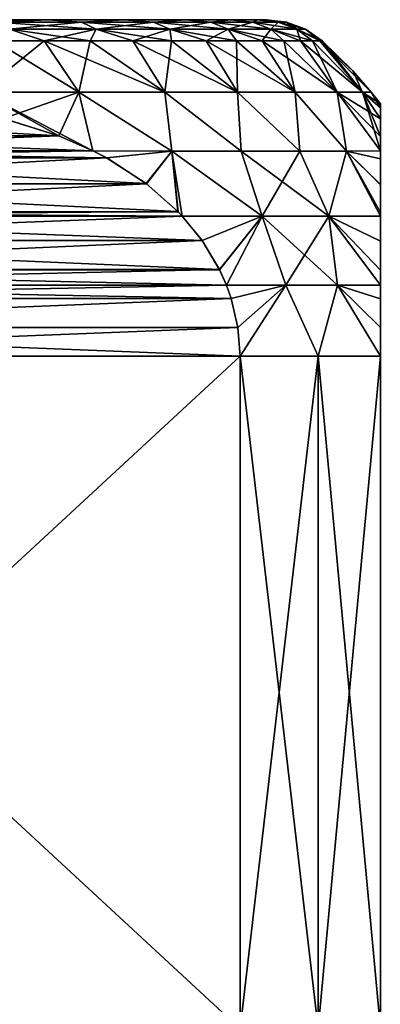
# Model space of a CAD drawing. Header units: metres. Extents: x -128 to 173, y -23 to 79.
# Tile 21 of 129: x -68.8 to -64.5, y 35.39 to 47.1. Entities that reach past the tile are written whole.
import ezdxf

# ---------------------------------------------------------------- set-up
doc = ezdxf.new("R2010")
doc.units = ezdxf.units.M
doc.layers.add('solid_ORA_153_SW0001', color=7, linetype='CONTINUOUS')

msp = doc.modelspace()

# ---------------------------------------------------------------- linework, layer by layer
at = {"layer": 'solid_ORA_153_SW0001'}
for points in [[(-87.145752, 47.099998), (-87.037407, 47.099998, 1.514952), (-65.854248, 47.099998)], [(-65.962593, 47.099998, -1.514952), (-87.145752, 47.099998), (-65.854248, 47.099998)], [(-65.962593, 47.099998, -1.514952), (-87.037407, 47.099998, -1.514957), (-87.145752, 47.099998)], [(-87.037407, 47.099998, 1.514952), (-65.962593, 47.099998, 1.514957), (-65.854248, 47.099998)], [(-87.037407, 47.099998, 1.514952), (-86.714363, 47.099998, 2.999813), (-65.962593, 47.099998, 1.514957)], [(-66.285637, 47.099998, -2.999813), (-86.714355, 47.099998, -2.999818), (-87.037407, 47.099998, -1.514957)], [(-65.962593, 47.099998, -1.514952), (-66.285637, 47.099998, -2.999813), (-87.037407, 47.099998, -1.514957)], [(-86.714363, 47.099998, 2.999813), (-66.285645, 47.099998, 2.999818), (-65.962593, 47.099998, 1.514957)], [(-86.714363, 47.099998, 2.999813), (-86.183296, 47.099998, 4.423322), (-66.285645, 47.099998, 2.999818)], [(-66.816704, 47.099998, -4.423322), (-86.183296, 47.099998, -4.423328), (-86.714355, 47.099998, -2.999818)], [(-66.285637, 47.099998, -2.999813), (-66.816704, 47.099998, -4.423322), (-86.714355, 47.099998, -2.999818)], [(-86.183296, 47.099998, 4.423322), (-66.816704, 47.099998, 4.423328), (-66.285645, 47.099998, 2.999818)], [(-86.183296, 47.099998, 4.423322), (-85.455185, 47.099998, 5.756449), (-66.816704, 47.099998, 4.423328)], [(-67.544815, 47.099998, -5.756449), (-85.455177, 47.099998, -5.756455), (-86.183296, 47.099998, -4.423328)], [(-66.816704, 47.099998, -4.423322), (-67.544815, 47.099998, -5.756449), (-86.183296, 47.099998, -4.423328)], [(-85.455185, 47.099998, 5.756449), (-67.544823, 47.099998, 5.756455), (-66.816704, 47.099998, 4.423328)], [(-85.455185, 47.099998, 5.756449), (-84.544876, 47.099998, 6.972226), (-67.544823, 47.099998, 5.756455)], [(-68.455124, 47.099998, -6.972226), (-84.544876, 47.099998, -6.972232), (-85.455177, 47.099998, -5.756455)], [(-67.544815, 47.099998, -5.756449), (-68.455124, 47.099998, -6.972226), (-85.455177, 47.099998, -5.756455)], [(-84.544876, 47.099998, 6.972226), (-68.455124, 47.099998, 6.972232), (-67.544823, 47.099998, 5.756455)], [(-84.544876, 47.099998, 6.972226), (-83.470894, 47.099998, 8.04603), (-68.455124, 47.099998, 6.972232)], [(-68.455124, 47.099998, -6.972226), (-69.529106, 47.099998, -8.04603), (-84.544876, 47.099998, -6.972232)], [(-83.470894, 47.099998, 8.04603), (-69.529106, 47.099998, 8.046035), (-68.455124, 47.099998, 6.972232)], [(-69.071022, 47.071178, 7.954495), (-68.455124, 47.099998, 6.972232), (-69.529106, 47.099998, 8.046035)], [(-69.071022, 47.071178, -7.954495), (-69.529106, 47.099998, -8.04603), (-68.455124, 47.099998, -6.972226)], [(-68.057076, 47.071178, 6.868827), (-68.455124, 47.099998, 6.972232), (-69.071022, 47.071178, 7.954495)], [(-69.071022, 47.071178, -7.954495), (-68.455124, 47.099998, -6.972226), (-68.057076, 47.071178, -6.868827)], [(-68.057076, 47.071178, 6.868827), (-67.544823, 47.099998, 5.756455), (-68.455124, 47.099998, 6.972232)], [(-68.057076, 47.071178, -6.868827), (-68.455124, 47.099998, -6.972226), (-67.544815, 47.099998, -5.756449)], [(-67.200409, 47.071178, 5.655206), (-67.544823, 47.099998, 5.756455), (-68.057076, 47.071178, 6.868827)], [(-68.057076, 47.071178, -6.868827), (-67.544815, 47.099998, -5.756449), (-67.200409, 47.071178, -5.655206)], [(-67.200409, 47.071178, 5.655206), (-66.816704, 47.099998, 4.423328), (-67.544823, 47.099998, 5.756455)], [(-67.200409, 47.071178, -5.655206), (-67.544815, 47.099998, -5.756449), (-66.816704, 47.099998, -4.423322)], [(-66.516975, 47.071178, 4.336239), (-66.816704, 47.099998, 4.423328), (-67.200409, 47.071178, 5.655206)], [(-67.200409, 47.071178, -5.655206), (-66.816704, 47.099998, -4.423322), (-66.516975, 47.071178, -4.336239)], [(-66.516975, 47.071178, 4.336239), (-66.285645, 47.099998, 2.999818), (-66.816704, 47.099998, 4.423328)], [(-66.516975, 47.071178, -4.336239), (-66.816704, 47.099998, -4.423322), (-66.285637, 47.099998, -2.999813)], [(-66.019508, 47.071178, 2.936496), (-66.285645, 47.099998, 2.999818), (-66.516975, 47.071178, 4.336239)], [(-66.516975, 47.071178, -4.336239), (-66.285637, 47.099998, -2.999813), (-66.019508, 47.071178, -2.936496)], [(-66.019508, 47.071178, 2.936496), (-65.962593, 47.099998, 1.514957), (-66.285645, 47.099998, 2.999818)], [(-66.019508, 47.071178, -2.936496), (-66.285637, 47.099998, -2.999813), (-65.962593, 47.099998, -1.514952)], [(-65.71727, 47.071178, 1.482052), (-65.962593, 47.099998, 1.514957), (-66.019508, 47.071178, 2.936496)], [(-66.019508, 47.071178, -2.936496), (-65.962593, 47.099998, -1.514952), (-65.71727, 47.071178, -1.482052)], [(-65.615898, 47.071178), (-65.854248, 47.099998), (-65.962593, 47.099998, 1.514957)], [(-65.71727, 47.071178, -1.482052), (-65.962593, 47.099998, -1.514952), (-65.854248, 47.099998)], [(-65.71727, 47.071178, 1.482052), (-65.615898, 47.071178), (-65.962593, 47.099998, 1.514957)], [(-65.71727, 47.071178, -1.482052), (-65.854248, 47.099998), (-65.615898, 47.071178)], [(-68.917419, 46.986153, -8.118964), (-68.504616, 46.849998, -7.995397), (-69.095375, 46.849998, -8.54541)], [(-68.917419, 46.986153, 8.118964), (-69.095375, 46.849998, 8.54541), (-68.504616, 46.849998, 7.995397)], [(-69.071022, 47.071178, -7.954495), (-68.057076, 47.071178, -6.868827), (-68.917419, 46.986153, -8.118964)], [(-69.071022, 47.071178, 7.954495), (-68.917419, 46.986153, 8.118964), (-67.882507, 46.986153, 7.010849)], [(-68.057076, 47.071178, 6.868827), (-69.071022, 47.071178, 7.954495), (-67.882507, 46.986153, 7.010849)], [(-68.057076, 47.071178, -6.868827), (-67.882507, 46.986153, -7.010849), (-68.917419, 46.986153, -8.118964)], [(-68.917419, 46.986153, -8.118964), (-67.882507, 46.986153, -7.010849), (-68.504616, 46.849998, -7.995397)], [(-68.917419, 46.986153, 8.118964), (-68.504616, 46.849998, 7.995397), (-67.954597, 46.849998, 7.404637)], [(-67.882507, 46.986153, 7.010849), (-68.917419, 46.986153, 8.118964), (-67.954597, 46.849998, 7.404637)], [(-67.882507, 46.986153, -7.010849), (-67.954597, 46.849998, -7.404637), (-68.504616, 46.849998, -7.995397)], [(-68.057076, 47.071178, -6.868827), (-67.200409, 47.071178, -5.655206), (-67.882507, 46.986153, -7.010849)], [(-68.057076, 47.071178, 6.868827), (-67.882507, 46.986153, 7.010849), (-67.008133, 46.986153, 5.772134)], [(-67.200409, 47.071178, 5.655206), (-68.057076, 47.071178, 6.868827), (-67.008133, 46.986153, 5.772134)], [(-67.882507, 46.986153, -7.010849), (-67.448128, 46.849998, -6.776145), (-67.954597, 46.849998, -7.404637)], [(-67.882507, 46.986153, 7.010849), (-67.954597, 46.849998, 7.404637), (-67.448128, 46.849998, 6.776145)], [(-67.200409, 47.071178, -5.655206), (-67.008133, 46.986153, -5.772134), (-67.882507, 46.986153, -7.010849)], [(-67.882507, 46.986153, -7.010849), (-67.008133, 46.986153, -5.772134), (-67.448128, 46.849998, -6.776145)], [(-67.882507, 46.986153, 7.010849), (-67.448128, 46.849998, 6.776145), (-66.987785, 46.849998, 6.113125)], [(-67.008133, 46.986153, 5.772134), (-67.882507, 46.986153, 7.010849), (-66.987785, 46.849998, 6.113125)], [(-67.008133, 46.986153, -5.772134), (-66.987785, 46.849998, -6.113125), (-67.448128, 46.849998, -6.776145)], [(-67.200409, 47.071178, -5.655206), (-66.516975, 47.071178, -4.336239), (-67.008133, 46.986153, -5.772134)], [(-67.200409, 47.071178, 5.655206), (-67.008133, 46.986153, 5.772134), (-66.310562, 46.986153, 4.425896)], [(-66.516975, 47.071178, 4.336239), (-67.200409, 47.071178, 5.655206), (-66.310562, 46.986153, 4.425896)], [(-66.516975, 47.071178, -4.336239), (-66.310562, 46.986153, -4.425896), (-67.008133, 46.986153, -5.772134)], [(-67.008133, 46.986153, -5.772134), (-66.575912, 46.849998, -5.418954), (-66.987785, 46.849998, -6.113125)], [(-67.008133, 46.986153, -5.772134), (-66.310562, 46.986153, -4.425896), (-66.575912, 46.849998, -5.418954)], [(-67.008133, 46.986153, 5.772134), (-66.987785, 46.849998, 6.113125), (-66.575912, 46.849998, 5.418954)], [(-67.008133, 46.986153, 5.772134), (-66.575912, 46.849998, 5.418954), (-66.214615, 46.849998, 4.697171)], [(-66.310562, 46.986153, 4.425896), (-67.008133, 46.986153, 5.772134), (-66.214615, 46.849998, 4.697171)], [(-66.310562, 46.986153, -4.425896), (-66.214615, 46.849998, -4.697171), (-66.575912, 46.849998, -5.418954)], [(-66.516975, 47.071178, -4.336239), (-66.019508, 47.071178, -2.936496), (-66.310562, 46.986153, -4.425896)], [(-66.516975, 47.071178, 4.336239), (-66.310562, 46.986153, 4.425896), (-65.802811, 46.986153, 2.997212)], [(-66.019508, 47.071178, 2.936496), (-66.516975, 47.071178, 4.336239), (-65.802811, 46.986153, 2.997212)], [(-66.019508, 47.071178, -2.936496), (-65.802811, 46.986153, -2.997212), (-66.310562, 46.986153, -4.425896)], [(-66.310562, 46.986153, -4.425896), (-65.905731, 46.849998, -3.951453), (-66.214615, 46.849998, -4.697171)], [(-66.310562, 46.986153, -4.425896), (-65.802811, 46.986153, -2.997212), (-65.905731, 46.849998, -3.951453)], [(-66.310562, 46.986153, 4.425896), (-66.214615, 46.849998, 4.697171), (-65.905731, 46.849998, 3.951453)], [(-66.310562, 46.986153, 4.425896), (-65.905731, 46.849998, 3.951453), (-65.650833, 46.849998, 3.185599)], [(-65.802811, 46.986153, 2.997212), (-66.310562, 46.986153, 4.425896), (-65.650833, 46.849998, 3.185599)], [(-66.019508, 47.071178, -2.936496), (-65.71727, 47.071178, -1.482052), (-65.802811, 46.986153, -2.997212)], [(-66.019508, 47.071178, 2.936496), (-65.802811, 46.986153, 2.997212), (-65.494324, 46.986153, 1.512695)], [(-65.71727, 47.071178, 1.482052), (-66.019508, 47.071178, 2.936496), (-65.494324, 46.986153, 1.512695)], [(-65.802811, 46.986153, -2.997212), (-65.650833, 46.849998, -3.185599), (-65.905731, 46.849998, -3.951453)], [(-65.71727, 47.071178, -1.482052), (-65.494324, 46.986153, -1.512695), (-65.802811, 46.986153, -2.997212)], [(-65.802811, 46.986153, -2.997212), (-65.451218, 46.849998, -2.403512), (-65.650833, 46.849998, -3.185599)], [(-65.802811, 46.986153, -2.997212), (-65.494324, 46.986153, -1.512695), (-65.451218, 46.849998, -2.403512)], [(-65.802811, 46.986153, 2.997212), (-65.650833, 46.849998, 3.185599), (-65.451218, 46.849998, 2.403512)], [(-65.802811, 46.986153, 2.997212), (-65.451218, 46.849998, 2.403512), (-65.307899, 46.849998, 1.609175)], [(-65.494324, 46.986153, 1.512695), (-65.802811, 46.986153, 2.997212), (-65.307899, 46.849998, 1.609175)], [(-65.71727, 47.071178, 1.482052), (-65.390854, 46.986153), (-65.615898, 47.071178)], [(-65.71727, 47.071178, 1.482052), (-65.494324, 46.986153, 1.512695), (-65.390854, 46.986153)], [(-65.71727, 47.071178, -1.482052), (-65.615898, 47.071178), (-65.494324, 46.986153, -1.512695)], [(-65.615898, 47.071178), (-65.390854, 46.986153), (-65.494324, 46.986153, -1.512695)], [(-65.494324, 46.986153, 1.512695), (-65.221619, 46.849998, 0.80664), (-65.19281, 46.849998)], [(-65.494324, 46.986153, 1.512695), (-65.19281, 46.849998), (-65.390854, 46.986153)], [(-65.494324, 46.986153, -1.512695), (-65.221619, 46.849998, -0.806639), (-65.307899, 46.849998, -1.609175)], [(-65.494324, 46.986153, -1.512695), (-65.390854, 46.986153), (-65.221619, 46.849998, -0.806639)], [(-65.494324, 46.986153, -1.512695), (-65.307899, 46.849998, -1.609175), (-65.451218, 46.849998, -2.403512)], [(-65.494324, 46.986153, 1.512695), (-65.307899, 46.849998, 1.609175), (-65.221619, 46.849998, 0.80664)], [(-65.390854, 46.986153), (-65.19281, 46.849998), (-65.221619, 46.849998, -0.806639)], [(-68.504616, 46.849998, -7.995397), (-68.091698, 46.239914, -8.408303), (-69.261139, 46.239914, -9.433872)], [(-69.095375, 46.849998, -8.54541), (-68.504616, 46.849998, -7.995397), (-69.261139, 46.239914, -9.433872)], [(-69.095375, 46.849998, 8.54541), (-69.261139, 46.239914, 9.433872), (-68.091698, 46.239914, 8.408303)], [(-68.504616, 46.849998, 7.995397), (-69.095375, 46.849998, 8.54541), (-68.091698, 46.239914, 8.408303)], [(-68.504616, 46.849998, -7.995397), (-67.954597, 46.849998, -7.404637), (-68.091698, 46.239914, -8.408303)], [(-68.504616, 46.849998, 7.995397), (-68.091698, 46.239914, 8.408303), (-67.066124, 46.239914, 7.238865)], [(-67.954597, 46.849998, 7.404637), (-68.504616, 46.849998, 7.995397), (-67.066124, 46.239914, 7.238865)], [(-67.954597, 46.849998, -7.404637), (-67.066124, 46.239914, -7.238865), (-68.091698, 46.239914, -8.408303)], [(-67.954597, 46.849998, -7.404637), (-67.448128, 46.849998, -6.776145), (-67.066124, 46.239914, -7.238865)], [(-67.448128, 46.849998, 6.776145), (-67.954597, 46.849998, 7.404637), (-67.066124, 46.239914, 7.238865)], [(-67.448128, 46.849998, -6.776145), (-66.987785, 46.849998, -6.113125), (-67.066124, 46.239914, -7.238865)], [(-67.448128, 46.849998, 6.776145), (-67.066124, 46.239914, 7.238865), (-66.201973, 46.239914, 5.945568)], [(-66.987785, 46.849998, 6.113125), (-67.448128, 46.849998, 6.776145), (-66.201973, 46.239914, 5.945568)], [(-66.987785, 46.849998, -6.113125), (-66.201973, 46.239914, -5.945568), (-67.066124, 46.239914, -7.238865)], [(-66.987785, 46.849998, -6.113125), (-66.575912, 46.849998, -5.418954), (-66.201973, 46.239914, -5.945568)], [(-66.575912, 46.849998, 5.418954), (-66.987785, 46.849998, 6.113125), (-66.201973, 46.239914, 5.945568)], [(-66.575912, 46.849998, -5.418954), (-66.214615, 46.849998, -4.697171), (-66.201973, 46.239914, -5.945568)], [(-66.575912, 46.849998, 5.418954), (-66.201973, 46.239914, 5.945568), (-65.514023, 46.239914, 4.550541)], [(-66.214615, 46.849998, 4.697171), (-66.575912, 46.849998, 5.418954), (-65.514023, 46.239914, 4.550541)], [(-66.214615, 46.849998, -4.697171), (-65.514023, 46.239914, -4.550541), (-66.201973, 46.239914, -5.945568)], [(-66.214615, 46.849998, -4.697171), (-65.905731, 46.849998, -3.951453), (-65.514023, 46.239914, -4.550541)], [(-65.905731, 46.849998, 3.951453), (-66.214615, 46.849998, 4.697171), (-65.514023, 46.239914, 4.550541)], [(-65.905731, 46.849998, -3.951453), (-65.650833, 46.849998, -3.185599), (-65.514023, 46.239914, -4.550541)], [(-65.905731, 46.849998, 3.951453), (-65.514023, 46.239914, 4.550541), (-65.014046, 46.239914, 3.077652)], [(-65.650833, 46.849998, 3.185599), (-65.905731, 46.849998, 3.951453), (-65.014046, 46.239914, 3.077652)], [(-65.650833, 46.849998, -3.185599), (-65.014046, 46.239914, -3.077652), (-65.514023, 46.239914, -4.550541)], [(-65.650833, 46.849998, -3.185599), (-65.451218, 46.849998, -2.403512), (-65.014046, 46.239914, -3.077652)], [(-65.451218, 46.849998, 2.403512), (-65.650833, 46.849998, 3.185599), (-65.014046, 46.239914, 3.077652)], [(-65.451218, 46.849998, -2.403512), (-65.307899, 46.849998, -1.609175), (-65.014046, 46.239914, -3.077652)], [(-65.451218, 46.849998, 2.403512), (-65.014046, 46.239914, 3.077652), (-64.710594, 46.239914, 1.552105)], [(-65.307899, 46.849998, 1.609175), (-65.451218, 46.849998, 2.403512), (-64.710594, 46.239914, 1.552105)], [(-65.307899, 46.849998, -1.609175), (-64.710594, 46.239914, -1.552105), (-65.014046, 46.239914, -3.077652)], [(-65.307899, 46.849998, -1.609175), (-65.221619, 46.849998, -0.806639), (-64.710594, 46.239914, -1.552105)], [(-65.221619, 46.849998, 0.80664), (-65.307899, 46.849998, 1.609175), (-64.710594, 46.239914, 1.552105)], [(-65.221619, 46.849998, 0.80664), (-64.608864, 46.239914), (-64.827209, 46.492729)], [(-65.221619, 46.849998, 0.80664), (-64.710594, 46.239914, 1.552105), (-64.608864, 46.239914)], [(-65.221619, 46.849998, -0.806639), (-65.19281, 46.849998), (-64.710594, 46.239914, -1.552105)], [(-65.221619, 46.849998, 0.80664), (-64.827209, 46.492729), (-65.19281, 46.849998)], [(-64.827209, 46.492729), (-64.710594, 46.239914, -1.552105), (-65.19281, 46.849998)], [(-64.827209, 46.492729), (-64.608864, 46.239914), (-64.710594, 46.239914, -1.552105)], [(-69.261139, 46.239914, -9.433872), (-68.091698, 46.239914, -8.408303), (-68.987785, 45.923641, -9.519227)], [(-67.92347, 45.541641, 8.904746), (-68.091698, 46.239914, 8.408303), (-69.261139, 46.239914, 9.433872)], [(-68.329872, 45.719593, 9.13938), (-67.92347, 45.541641, 8.904746), (-69.261139, 46.239914, 9.433872)], [(-68.989906, 45.924156, 9.52045), (-68.329872, 45.719593, 9.13938), (-69.261139, 46.239914, 9.433872)], [(-68.091698, 46.239914, -8.408303), (-68.327576, 45.718712, -9.138053), (-68.987785, 45.923641, -9.519227)], [(-68.091698, 46.239914, -8.408303), (-67.923477, 45.541641, -8.904748), (-68.327576, 45.718712, -9.138053)], [(-68.091698, 46.239914, -8.408303), (-66.983124, 45.537292, -7.895597), (-67.923477, 45.541641, -8.904748)], [(-68.091698, 46.239914, -8.408303), (-67.066124, 46.239914, -7.238865), (-66.983124, 45.537292, -7.895597)], [(-66.98304, 45.537292, 7.895488), (-67.066124, 46.239914, 7.238865), (-68.091698, 46.239914, 8.408303)], [(-67.92347, 45.541641, 8.904746), (-66.98304, 45.537292, 7.895488), (-68.091698, 46.239914, 8.408303)], [(-67.066124, 46.239914, -7.238865), (-66.155731, 45.537292, -6.775498), (-66.983124, 45.537292, -7.895597)], [(-67.066124, 46.239914, -7.238865), (-66.201973, 46.239914, -5.945568), (-66.155731, 45.537292, -6.775498)], [(-66.15567, 45.537292, 6.775403), (-66.201973, 46.239914, 5.945568), (-67.066124, 46.239914, 7.238865)], [(-66.98304, 45.537292, 7.895488), (-66.15567, 45.537292, 6.775403), (-67.066124, 46.239914, 7.238865)], [(-66.201973, 46.239914, -5.945568), (-65.459518, 45.537292, -5.569474), (-66.155731, 45.537292, -6.775498)], [(-66.201973, 46.239914, -5.945568), (-65.514023, 46.239914, -4.550541), (-65.459518, 45.537292, -5.569474)], [(-65.45948, 45.537292, 5.569396), (-65.514023, 46.239914, 4.550541), (-66.201973, 46.239914, 5.945568)], [(-66.15567, 45.537292, 6.775403), (-65.45948, 45.537292, 5.569396), (-66.201973, 46.239914, 5.945568)], [(-65.514023, 46.239914, -4.550541), (-64.90332, 45.537292, -4.292819), (-65.459518, 45.537292, -5.569474)], [(-65.514023, 46.239914, -4.550541), (-65.014046, 46.239914, -3.077652), (-64.90332, 45.537292, -4.292819)], [(-64.903297, 45.537292, 4.29276), (-65.014046, 46.239914, 3.077652), (-65.514023, 46.239914, 4.550541)], [(-65.45948, 45.537292, 5.569396), (-64.903297, 45.537292, 4.29276), (-65.514023, 46.239914, 4.550541)], [(-65.014046, 46.239914, -3.077652), (-64.5, 45.541683, -2.974992), (-64.90332, 45.537292, -4.292819)], [(-65.014046, 46.239914, -3.077652), (-64.710594, 46.239914, -1.552105), (-64.5, 45.541683, -2.974992)], [(-64.5, 45.91964, 1.765063), (-64.710594, 46.239914, 1.552105), (-65.014046, 46.239914, 3.077652)], [(-64.5, 45.711224, 2.530869), (-64.5, 45.91964, 1.765063), (-65.014046, 46.239914, 3.077652)], [(-64.5, 45.541683, 2.974986), (-64.5, 45.711224, 2.530869), (-65.014046, 46.239914, 3.077652)], [(-64.903297, 45.537292, 4.29276), (-64.5, 45.541683, 2.974986), (-65.014046, 46.239914, 3.077652)], [(-64.710594, 46.239914, -1.552105), (-64.5, 45.711452, -2.53019), (-64.5, 45.541683, -2.974992)], [(-64.710594, 46.239914, -1.552105), (-64.5, 45.919765, -1.764467), (-64.5, 45.711452, -2.53019)], [(-64.710594, 46.239914, -1.552105), (-64.5, 46.053677, -0.908247), (-64.5, 45.919765, -1.764467)], [(-64.710594, 46.239914, -1.552105), (-64.608864, 46.239914), (-64.5, 46.053677, -0.908247)], [(-64.710594, 46.239914, 1.552105), (-64.5, 46.099998), (-64.608864, 46.239914)], [(-64.5, 46.053642, 0.908596), (-64.5, 46.099998), (-64.710594, 46.239914, 1.552105)], [(-64.5, 45.91964, 1.765063), (-64.5, 46.053642, 0.908596), (-64.710594, 46.239914, 1.552105)], [(-64.608864, 46.239914), (-64.5, 46.099998), (-64.5, 46.053677, -0.908247)], [(-64.5, 46.053642, 0.908596), (-64.5, 46.053677, -0.908247), (-64.5, 46.099998)], [(-64.5, 46.053642, 0.908596), (-64.5, 45.919765, -1.764467), (-64.5, 46.053677, -0.908247)], [(-64.5, 45.91964, 1.765063), (-64.5, 45.919765, -1.764467), (-64.5, 46.053642, 0.908596)], [(-68.327576, 45.718712, -9.138053), (-72.672081, 45.718845, -11.646356), (-68.987785, 45.923641, -9.519227)], [(-72.670952, 45.719276, 11.645703), (-68.329872, 45.719593, 9.13938), (-72.010918, 45.923958, 11.264633)], [(-72.010918, 45.923958, 11.264633), (-68.329872, 45.719593, 9.13938), (-68.989906, 45.924156, 9.52045)], [(-64.5, 45.91964, 1.765063), (-64.5, 45.711452, -2.53019), (-64.5, 45.919765, -1.764467)], [(-64.5, 45.711224, 2.530869), (-64.5, 45.711452, -2.53019), (-64.5, 45.91964, 1.765063)], [(-73.076508, 45.541649, 11.879853), (-67.92347, 45.541641, 8.904746), (-68.329872, 45.719593, 9.13938)], [(-73.076508, 45.541649, 11.879853), (-68.329872, 45.719593, 9.13938), (-72.670952, 45.719276, 11.645703)], [(-67.923477, 45.541641, -8.904748), (-73.076492, 45.541656, -11.879844), (-72.672081, 45.718845, -11.646356)], [(-67.923477, 45.541641, -8.904748), (-72.672081, 45.718845, -11.646356), (-68.327576, 45.718712, -9.138053)], [(-64.5, 45.541683, 2.974986), (-64.5, 45.541683, -2.974992), (-64.5, 45.711452, -2.53019)], [(-64.5, 45.541683, 2.974986), (-64.5, 45.711452, -2.53019), (-64.5, 45.711224, 2.530869)], [(-67.758362, 45.455173, -8.809419), (-73.714249, 45.149055, -12.248051), (-73.241295, 45.455364, -11.974991)], [(-67.285133, 45.148586, -8.5362), (-73.714249, 45.149055, -12.248051), (-67.758362, 45.455173, -8.809419)], [(-73.713669, 45.14949, 12.24772), (-67.287056, 45.150043, 8.537312), (-73.240395, 45.45586, 11.974471)], [(-67.758362, 45.455173, -8.809419), (-73.241295, 45.455364, -11.974991), (-73.076492, 45.541656, -11.879844)], [(-73.240395, 45.45586, 11.974471), (-67.92347, 45.541641, 8.904746), (-73.076508, 45.541649, 11.879853)], [(-73.240395, 45.45586, 11.974471), (-67.76046, 45.456329, 8.81063), (-67.92347, 45.541641, 8.904746)], [(-73.240395, 45.45586, 11.974471), (-67.287056, 45.150043, 8.537312), (-67.76046, 45.456329, 8.81063)], [(-67.758362, 45.455173, -8.809419), (-73.076492, 45.541656, -11.879844), (-67.923477, 45.541641, -8.904748)], [(-67.758362, 45.455173, -8.809419), (-67.923477, 45.541641, -8.904748), (-66.983124, 45.537292, -7.895597)], [(-67.76046, 45.456329, 8.81063), (-66.98304, 45.537292, 7.895488), (-67.92347, 45.541641, 8.904746)], [(-67.76046, 45.456329, 8.81063), (-67.287056, 45.150043, 8.537312), (-66.98304, 45.537292, 7.895488)], [(-67.285133, 45.148586, -8.5362), (-67.758362, 45.455173, -8.809419), (-66.983124, 45.537292, -7.895597)], [(-67.287056, 45.150043, 8.537312), (-66.909714, 44.816994, 8.31945), (-66.98304, 45.537292, 7.895488)], [(-67.285133, 45.148586, -8.5362), (-66.983124, 45.537292, -7.895597), (-66.908424, 44.815662, -8.318707)], [(-65.906715, 44.76458, -7.031931), (-66.983124, 45.537292, -7.895597), (-66.155731, 45.537292, -6.775498)], [(-66.859924, 44.764465, -8.290705), (-66.983124, 45.537292, -7.895597), (-65.906715, 44.76458, -7.031931)], [(-66.908424, 44.815662, -8.318707), (-66.983124, 45.537292, -7.895597), (-66.859924, 44.764465, -8.290705)], [(-65.906776, 44.76458, 7.032022), (-66.15567, 45.537292, 6.775403), (-66.98304, 45.537292, 7.895488)], [(-65.906776, 44.76458, 7.032022), (-66.98304, 45.537292, 7.895488), (-66.859901, 44.764446, 8.290695)], [(-66.909714, 44.816994, 8.31945), (-66.859901, 44.764446, 8.290695), (-66.98304, 45.537292, 7.895488)], [(-65.906715, 44.76458, -7.031931), (-66.155731, 45.537292, -6.775498), (-65.459518, 45.537292, -5.569474)], [(-65.114021, 44.76458, 5.659083), (-65.45948, 45.537292, 5.569396), (-66.15567, 45.537292, 6.775403)], [(-65.114021, 44.76458, 5.659083), (-66.15567, 45.537292, 6.775403), (-65.906776, 44.76458, 7.032022)], [(-65.906715, 44.76458, -7.031931), (-65.459518, 45.537292, -5.569474), (-65.113991, 44.76458, -5.659017)], [(-65.113991, 44.76458, -5.659017), (-65.459518, 45.537292, -5.569474), (-64.90332, 45.537292, -4.292819)], [(-65.114021, 44.76458, 5.659083), (-64.903297, 45.537292, 4.29276), (-65.45948, 45.537292, 5.569396)], [(-64.5, 44.764462, 4.203192), (-64.903297, 45.537292, 4.29276), (-65.114021, 44.76458, 5.659083)], [(-65.113991, 44.76458, -5.659017), (-64.90332, 45.537292, -4.292819), (-64.5, 44.764458, -4.203197)], [(-64.5, 45.445404, -3.186109), (-64.90332, 45.537292, -4.292819), (-64.5, 45.541683, -2.974992)], [(-64.5, 44.806259, -4.15767), (-64.5, 44.764458, -4.203197), (-64.90332, 45.537292, -4.292819)], [(-64.5, 45.138245, -3.727848), (-64.5, 44.806259, -4.15767), (-64.90332, 45.537292, -4.292819)], [(-64.5, 45.445404, -3.186109), (-64.5, 45.138245, -3.727848), (-64.90332, 45.537292, -4.292819)], [(-64.5, 45.445099, 3.186737), (-64.5, 45.541683, 2.974986), (-64.903297, 45.537292, 4.29276)], [(-64.5, 44.805916, 4.158053), (-64.903297, 45.537292, 4.29276), (-64.5, 44.764462, 4.203192)], [(-64.5, 45.137875, 3.728402), (-64.903297, 45.537292, 4.29276), (-64.5, 44.805916, 4.158053)], [(-64.5, 45.137875, 3.728402), (-64.5, 45.445099, 3.186737), (-64.903297, 45.537292, 4.29276)], [(-64.5, 45.445099, 3.186737), (-64.5, 45.445404, -3.186109), (-64.5, 45.541683, -2.974992)], [(-64.5, 45.445099, 3.186737), (-64.5, 45.541683, -2.974992), (-64.5, 45.541683, 2.974986)], [(-64.5, 45.445099, 3.186737), (-64.5, 45.138245, -3.727848), (-64.5, 45.445404, -3.186109)], [(-64.5, 45.137875, 3.728402), (-64.5, 45.138245, -3.727848), (-64.5, 45.445099, 3.186737)], [(-67.285133, 45.148586, -8.5362), (-74.091072, 44.816185, -12.465613), (-73.714249, 45.149055, -12.248051)], [(-67.285133, 45.148586, -8.5362), (-66.908424, 44.815662, -8.318707), (-74.091072, 44.816185, -12.465613)], [(-73.713669, 45.14949, 12.24772), (-74.090736, 44.816532, 12.465419), (-66.909714, 44.816994, 8.31945)], [(-73.713669, 45.14949, 12.24772), (-66.909714, 44.816994, 8.31945), (-67.287056, 45.150043, 8.537312)], [(-64.5, 45.137875, 3.728402), (-64.5, 44.806259, -4.15767), (-64.5, 45.138245, -3.727848)], [(-64.5, 45.137875, 3.728402), (-64.5, 44.805916, 4.158053), (-64.5, 44.806259, -4.15767)], [(-66.622505, 44.472065, -8.153633), (-74.37719, 44.472496, -12.6308), (-74.140068, 44.764473, -12.4939)], [(-74.376984, 44.472782, 12.630684), (-66.859901, 44.764446, 8.290695), (-74.140076, 44.764469, 12.493902)], [(-74.376984, 44.472782, 12.630684), (-66.623276, 44.473152, 8.154078), (-66.859901, 44.764446, 8.290695)], [(-74.140076, 44.764469, 12.493902), (-66.859901, 44.764446, 8.290695), (-66.909714, 44.816994, 8.31945)], [(-74.090736, 44.816532, 12.465419), (-74.140076, 44.764469, 12.493902), (-66.909714, 44.816994, 8.31945)], [(-66.859924, 44.764465, -8.290705), (-74.140068, 44.764473, -12.4939), (-74.091072, 44.816185, -12.465613)], [(-66.622505, 44.472065, -8.153633), (-74.140068, 44.764473, -12.4939), (-66.859924, 44.764465, -8.290705)], [(-66.908424, 44.815662, -8.318707), (-66.859924, 44.764465, -8.290705), (-74.091072, 44.816185, -12.465613)], [(-66.622505, 44.472065, -8.153633), (-66.859924, 44.764465, -8.290705), (-65.906715, 44.76458, -7.031931)], [(-65.906776, 44.76458, 7.032022), (-66.859901, 44.764446, 8.290695), (-66.623276, 44.473152, 8.154078)], [(-65.906776, 44.76458, 7.032022), (-66.623276, 44.473152, 8.154078), (-66.416168, 44.12748, 8.034506)], [(-66.622505, 44.472065, -8.153633), (-65.906715, 44.76458, -7.031931), (-66.415771, 44.126667, -8.034273)], [(-65.906776, 44.76458, 7.032022), (-66.416168, 44.12748, 8.034506), (-66.333878, 43.943451, 7.986994)], [(-65.906715, 44.76458, -7.031931), (-66.333839, 43.943348, -7.98697), (-66.415771, 44.126667, -8.034273)], [(-65.906776, 44.76458, 7.032022), (-66.333878, 43.943451, 7.986994), (-65.624504, 43.944, 6.990222)], [(-65.906715, 44.76458, -7.031931), (-65.624496, 43.944, -6.990213), (-66.333839, 43.943348, -7.98697)], [(-65.906776, 44.76458, 7.032022), (-65.624504, 43.944, 6.990222), (-65.008583, 43.944, 5.923425)], [(-65.114021, 44.76458, 5.659083), (-65.906776, 44.76458, 7.032022), (-65.008583, 43.944, 5.923425)], [(-65.906715, 44.76458, -7.031931), (-65.113991, 44.76458, -5.659017), (-65.624496, 43.944, -6.990213)], [(-65.113991, 44.76458, -5.659017), (-65.008575, 43.944, -5.923418), (-65.624496, 43.944, -6.990213)], [(-65.114021, 44.76458, 5.659083), (-65.008583, 43.944, 5.923425), (-64.5, 43.943424, 4.810633)], [(-65.114021, 44.76458, 5.659083), (-64.5, 43.943424, 4.810633), (-64.5, 44.120663, 4.719496)], [(-64.5, 44.464165, 4.483767), (-65.114021, 44.76458, 5.659083), (-64.5, 44.120663, 4.719496)], [(-64.5, 44.464165, 4.483767), (-64.5, 44.764462, 4.203192), (-65.114021, 44.76458, 5.659083)], [(-65.113991, 44.76458, -5.659017), (-64.5, 43.94339, -4.810649), (-65.008575, 43.944, -5.923418)], [(-65.113991, 44.76458, -5.659017), (-64.5, 44.120674, -4.719489), (-64.5, 43.94339, -4.810649)], [(-65.113991, 44.76458, -5.659017), (-64.5, 44.464428, -4.483553), (-64.5, 44.120674, -4.719489)], [(-65.113991, 44.76458, -5.659017), (-64.5, 44.764458, -4.203197), (-64.5, 44.464428, -4.483553)], [(-64.5, 44.764462, 4.203192), (-64.5, 44.764458, -4.203197), (-64.5, 44.806259, -4.15767)], [(-64.5, 44.805916, 4.158053), (-64.5, 44.764462, 4.203192), (-64.5, 44.806259, -4.15767)], [(-64.5, 44.464165, 4.483767), (-64.5, 44.764458, -4.203197), (-64.5, 44.764462, 4.203192)], [(-64.5, 44.464165, 4.483767), (-64.5, 44.464428, -4.483553), (-64.5, 44.764458, -4.203197)], [(-66.622505, 44.472065, -8.153633), (-74.584076, 44.12698, -12.750247), (-74.37719, 44.472496, -12.6308)], [(-66.622505, 44.472065, -8.153633), (-66.415771, 44.126667, -8.034273), (-74.584076, 44.12698, -12.750247)], [(-74.376984, 44.472782, 12.630684), (-74.583954, 44.12722, 12.750177), (-66.416168, 44.12748, 8.034506)], [(-74.376984, 44.472782, 12.630684), (-66.416168, 44.12748, 8.034506), (-66.623276, 44.473152, 8.154078)], [(-64.5, 44.120663, 4.719496), (-64.5, 44.120674, -4.719489), (-64.5, 44.464428, -4.483553)], [(-64.5, 44.464165, 4.483767), (-64.5, 44.120663, 4.719496), (-64.5, 44.464428, -4.483553)], [(-74.666138, 43.943409, 12.797626), (-66.333878, 43.943451, 7.986994), (-66.416168, 44.12748, 8.034506)], [(-74.583954, 44.12722, 12.750177), (-74.666138, 43.943409, 12.797626), (-66.416168, 44.12748, 8.034506)], [(-66.333839, 43.943348, -7.98697), (-74.666138, 43.943405, -12.797626), (-74.584076, 44.12698, -12.750247)], [(-66.415771, 44.126667, -8.034273), (-66.333839, 43.943348, -7.98697), (-74.584076, 44.12698, -12.750247)], [(-64.5, 43.943424, 4.810633), (-64.5, 43.94339, -4.810649), (-64.5, 44.120674, -4.719489)], [(-64.5, 44.120663, 4.719496), (-64.5, 43.943424, 4.810633), (-64.5, 44.120674, -4.719489)], [(-66.276428, 43.782707, -7.953826), (-74.723511, 43.782902, -12.830749), (-74.666138, 43.943405, -12.797626)], [(-74.723457, 43.78307, 12.830717), (-66.276581, 43.783184, 7.953913), (-66.333878, 43.943451, 7.986994)], [(-74.723457, 43.78307, 12.830717), (-66.333878, 43.943451, 7.986994), (-74.666138, 43.943409, 12.797626)], [(-66.276428, 43.782707, -7.953826), (-74.666138, 43.943405, -12.797626), (-66.333839, 43.943348, -7.98697)], [(-65.624504, 43.944, 6.990222), (-66.333878, 43.943451, 7.986994), (-66.276581, 43.783184, 7.953913)], [(-66.276428, 43.782707, -7.953826), (-66.333839, 43.943348, -7.98697), (-65.624496, 43.944, -6.990213)], [(-65.624504, 43.944, 6.990222), (-66.276581, 43.783184, 7.953913), (-66.196136, 43.440891, 7.907468)], [(-66.196114, 43.440758, -7.907456), (-66.276428, 43.782707, -7.953826), (-65.624496, 43.944, -6.990213)], [(-65.624504, 43.944, 6.990222), (-66.196136, 43.440891, 7.907468), (-66.169876, 43.099998, 7.892305)], [(-66.196114, 43.440758, -7.907456), (-65.624496, 43.944, -6.990213), (-66.169876, 43.099998, -7.892305)], [(-65.624496, 43.944, -6.990213), (-65.241669, 43.099998, -6.5), (-66.169876, 43.099998, -7.892305)], [(-65.624504, 43.944, 6.990222), (-66.169876, 43.099998, 7.892305), (-65.241669, 43.099998, 6.5)], [(-65.008583, 43.944, 5.923425), (-65.624504, 43.944, 6.990222), (-65.241669, 43.099998, 6.5)], [(-65.624496, 43.944, -6.990213), (-65.008575, 43.944, -5.923418), (-65.241669, 43.099998, -6.5)], [(-65.008575, 43.944, -5.923418), (-64.5, 43.099998, -5), (-65.241669, 43.099998, -6.5)], [(-65.008583, 43.944, 5.923425), (-65.241669, 43.099998, 6.5), (-64.5, 43.099998, 5)], [(-64.5, 43.438404, 4.970118), (-65.008583, 43.944, 5.923425), (-64.5, 43.099998, 5)], [(-64.5, 43.778553, 4.878473), (-64.5, 43.943424, 4.810633), (-65.008583, 43.944, 5.923425)], [(-64.5, 43.438404, 4.970118), (-64.5, 43.778553, 4.878473), (-65.008583, 43.944, 5.923425)], [(-65.008575, 43.944, -5.923418), (-64.5, 43.438019, -4.970187), (-64.5, 43.099998, -5)], [(-65.008575, 43.944, -5.923418), (-64.5, 43.778439, -4.878515), (-64.5, 43.438019, -4.970187)], [(-65.008575, 43.944, -5.923418), (-64.5, 43.94339, -4.810649), (-64.5, 43.778439, -4.878515)], [(-64.5, 43.778553, 4.878473), (-64.5, 43.94339, -4.810649), (-64.5, 43.943424, 4.810633)], [(-64.5, 43.778553, 4.878473), (-64.5, 43.778439, -4.878515), (-64.5, 43.94339, -4.810649)], [(-66.276428, 43.782707, -7.953826), (-74.803879, 43.440819, -12.877149), (-74.723511, 43.782902, -12.830749)], [(-66.196114, 43.440758, -7.907456), (-74.803879, 43.440819, -12.877149), (-66.276428, 43.782707, -7.953826)], [(-74.803864, 43.440922, 12.877139), (-66.196136, 43.440891, 7.907468), (-66.276581, 43.783184, 7.953913)], [(-74.803864, 43.440922, 12.877139), (-66.276581, 43.783184, 7.953913), (-74.723457, 43.78307, 12.830717)], [(-64.5, 43.438404, 4.970118), (-64.5, 43.778439, -4.878515), (-64.5, 43.778553, 4.878473)], [(-64.5, 43.438404, 4.970118), (-64.5, 43.438019, -4.970187), (-64.5, 43.778439, -4.878515)], [(-74.803864, 43.440922, 12.877139), (-74.830124, 43.099998, 12.892304), (-66.196136, 43.440891, 7.907468)], [(-74.830124, 43.099998, 12.892304), (-66.169876, 43.099998, 7.892305), (-66.196136, 43.440891, 7.907468)], [(-66.169876, 43.099998, -7.892305), (-74.830124, 43.099998, -12.892304), (-74.803879, 43.440819, -12.877149)], [(-66.196114, 43.440758, -7.907456), (-66.169876, 43.099998, -7.892305), (-74.803879, 43.440819, -12.877149)], [(-64.5, 43.438404, 4.970118), (-64.5, 43.099998, 5), (-64.5, 43.438019, -4.970187)], [(-64.5, 43.099998, 5), (-64.5, 43.099998, -5), (-64.5, 43.438019, -4.970187)], [(-66.169876, 35.099998, -7.892305), (-74.830124, 43.099998, -12.892304), (-66.169876, 43.099998, -7.892305)], [(-74.830124, 35.099998, -12.892304), (-74.830124, 43.099998, -12.892304), (-66.169876, 35.099998, -7.892305)], [(-74.830124, 35.099998, 12.892304), (-66.169876, 43.099998, 7.892305), (-74.830124, 43.099998, 12.892304)], [(-66.169876, 35.099998, 7.892305), (-66.169876, 43.099998, 7.892305), (-74.830124, 35.099998, 12.892304)], [(-66.169876, 35.099998, -7.892305), (-66.169876, 43.099998, -7.892305), (-65.241669, 43.099998, -6.5)], [(-65.241669, 35.099998, -6.5), (-66.169876, 35.099998, -7.892305), (-65.241669, 43.099998, -6.5)], [(-65.241669, 35.099998, 6.5), (-65.241669, 43.099998, 6.5), (-66.169876, 43.099998, 7.892305)], [(-65.241669, 35.099998, 6.5), (-66.169876, 43.099998, 7.892305), (-66.169876, 35.099998, 7.892305)], [(-65.241669, 35.099998, -6.5), (-65.241669, 43.099998, -6.5), (-64.5, 43.099998, -5)], [(-64.5, 35.099998, -5), (-65.241669, 35.099998, -6.5), (-64.5, 43.099998, -5)], [(-64.5, 35.099998, 5), (-64.5, 43.099998, 5), (-65.241669, 43.099998, 6.5)], [(-64.5, 35.099998, 5), (-65.241669, 43.099998, 6.5), (-65.241669, 35.099998, 6.5)], [(-64.5, 35.099998, 5), (-64.5, 35.099998, -5), (-64.5, 43.099998, -5)], [(-64.5, 35.099998, 5), (-64.5, 43.099998, -5), (-64.5, 43.099998, 5)]]:
    msp.add_3dface(points, dxfattribs=at)

doc.saveas('drawing.dxf')
